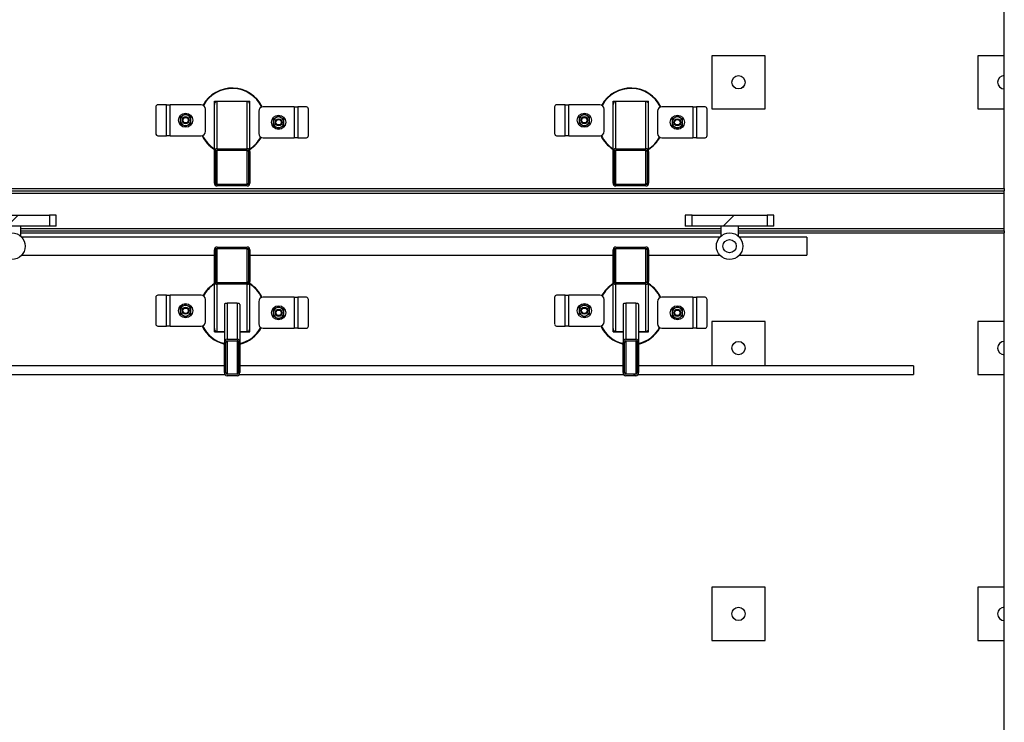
# Model space of a CAD drawing. Header units: millimetres. Extents: x 0 to 841, y 0 to 594.
# Tile 80 of 190: x 462 to 536, y 352 to 405. Entities that reach past the tile are written whole.
import ezdxf

# ---------------------------------------------------------------- set-up
doc = ezdxf.new("R2010")
doc.units = ezdxf.units.MM
doc.layers.add('TRAIT-FINS', color=9, linetype='Continuous')
doc.layers.add('TRAIT-FORT', color=4, linetype='Continuous', lineweight=25)

msp = doc.modelspace()

# ---------------------------------------------------------------- hatches: boundary and pattern name
at = {"layer": 'TRAIT-FINS'}
h = msp.add_hatch(dxfattribs=at)
h.set_pattern_fill('ANSI31', color=9, style=0)
edge = h.paths.add_edge_path(flags=0)
edge.add_arc((515.841, 399.8), 0.5, 0, 360)
h = msp.add_hatch(dxfattribs=at)
h.set_pattern_fill('ANSI31', color=9, style=0)
edge = h.paths.add_edge_path(flags=0)
edge.add_arc((535.841, 399.8), 0.5, 90, 270)
edge.add_line((535.841, 399.3), (535.841, 400.3))
h = msp.add_hatch(dxfattribs=at)
h.set_pattern_fill('ANSI31', color=9, angle=3e-322, style=0)
edge = h.paths.add_edge_path(flags=0)
edge.add_ellipse((476.608, 392.209), major_axis=(0, 0.21), ratio=0.951057, start_angle=90, end_angle=180)
edge.add_line((476.608, 391.998), (478.874, 391.998))
edge.add_ellipse((478.874, 392.209), major_axis=(0, 0.21), ratio=0.951057, start_angle=180, end_angle=270)
edge.add_line((479.074, 392.209), (479.074, 394.592))
edge.add_ellipse((478.874, 394.592), major_axis=(0, 0.21), ratio=0.951057, start_angle=270, end_angle=360)
edge.add_line((478.874, 394.802), (476.608, 394.802))
edge.add_ellipse((476.608, 394.592), major_axis=(0, 0.21), ratio=0.951057, start_angle=360, end_angle=450)
edge.add_line((476.408, 394.592), (476.408, 392.209))
edge = h.paths.add_edge_path(flags=0)
edge.add_ellipse((478.874, 392.209), major_axis=(0, 0.105), ratio=0.951057, start_angle=180, end_angle=270, ccw=False)
edge.add_line((478.874, 392.103), (476.608, 392.103))
edge.add_ellipse((476.608, 392.209), major_axis=(0, 0.105), ratio=0.951057, start_angle=90, end_angle=180, ccw=False)
edge.add_line((476.508, 392.209), (476.508, 394.592))
edge.add_ellipse((476.608, 394.592), major_axis=(0, 0.105), ratio=0.951057, start_angle=0, end_angle=90, ccw=False)
edge.add_line((476.608, 394.697), (478.874, 394.697))
edge.add_ellipse((478.874, 394.592), major_axis=(0, 0.105), ratio=0.951057, start_angle=270, end_angle=360, ccw=False)
edge.add_line((478.974, 394.592), (478.974, 392.209))
h = msp.add_hatch(dxfattribs=at)
h.set_pattern_fill('ANSI31', color=9, angle=3e-322, style=0)
edge = h.paths.add_edge_path(flags=0)
edge.add_ellipse((506.608, 392.209), major_axis=(0, 0.21), ratio=0.951057, start_angle=90, end_angle=180)
edge.add_line((506.608, 391.998), (508.874, 391.998))
edge.add_ellipse((508.874, 392.209), major_axis=(0, 0.21), ratio=0.951057, start_angle=180, end_angle=270)
edge.add_line((509.074, 392.209), (509.074, 394.592))
edge.add_ellipse((508.874, 394.592), major_axis=(0, 0.21), ratio=0.951057, start_angle=270, end_angle=360)
edge.add_line((508.874, 394.802), (506.608, 394.802))
edge.add_ellipse((506.608, 394.592), major_axis=(0, 0.21), ratio=0.951057, start_angle=360, end_angle=450)
edge.add_line((506.408, 394.592), (506.408, 392.209))
edge = h.paths.add_edge_path(flags=0)
edge.add_ellipse((508.874, 392.209), major_axis=(0, 0.105), ratio=0.951057, start_angle=180, end_angle=270, ccw=False)
edge.add_line((508.874, 392.103), (506.608, 392.103))
edge.add_ellipse((506.608, 392.209), major_axis=(0, 0.105), ratio=0.951057, start_angle=90, end_angle=180, ccw=False)
edge.add_line((506.508, 392.209), (506.508, 394.592))
edge.add_ellipse((506.608, 394.592), major_axis=(0, 0.105), ratio=0.951057, start_angle=0, end_angle=90, ccw=False)
edge.add_line((506.608, 394.697), (508.874, 394.697))
edge.add_ellipse((508.874, 394.592), major_axis=(0, 0.105), ratio=0.951057, start_angle=270, end_angle=360, ccw=False)
edge.add_line((508.974, 394.592), (508.974, 392.209))
h = msp.add_hatch(dxfattribs=at)
h.set_pattern_fill('ANSI31', color=9, style=0)
h.paths.add_polyline_path([(458.343, 388.966), (464.006, 388.966), (464.006, 389.8), (458.343, 389.8)], flags=0)
h = msp.add_hatch(dxfattribs=at)
h.set_pattern_fill('ANSI31', color=9, style=0)
h.paths.add_polyline_path([(512.343, 388.966), (518.006, 388.966), (518.006, 389.8), (512.343, 389.8)], flags=0)
h = msp.add_hatch(dxfattribs=at)
h.set_pattern_fill('ANSI31', color=9, style=0)
edge = h.paths.add_edge_path(flags=0)
edge.add_arc((515.174, 387.466), 0.5, 0, 360)
h = msp.add_hatch(dxfattribs=at)
h.set_pattern_fill('ANSI31', color=9, angle=3e-322, style=0)
edge = h.paths.add_edge_path(flags=0)
edge.add_line((479.074, 384.807), (479.074, 387.191))
edge.add_ellipse((478.874, 387.191), major_axis=(0, 0.21), ratio=0.951057, start_angle=270, end_angle=360)
edge.add_line((478.874, 387.401), (476.608, 387.401))
edge.add_ellipse((476.608, 387.191), major_axis=(0, 0.21), ratio=0.951057, start_angle=360, end_angle=450)
edge.add_line((476.408, 387.191), (476.408, 384.807))
edge.add_ellipse((476.608, 384.807), major_axis=(0, 0.21), ratio=0.951057, start_angle=90, end_angle=180)
edge.add_line((476.608, 384.597), (478.874, 384.597))
edge.add_ellipse((478.874, 384.807), major_axis=(0, 0.21), ratio=0.951057, start_angle=180, end_angle=270)
edge = h.paths.add_edge_path(flags=0)
edge.add_line((478.874, 384.702), (476.608, 384.702))
edge.add_ellipse((476.608, 384.807), major_axis=(0, 0.105), ratio=0.951057, start_angle=90, end_angle=180, ccw=False)
edge.add_line((476.508, 384.807), (476.508, 387.191))
edge.add_ellipse((476.608, 387.191), major_axis=(0, 0.105), ratio=0.951057, start_angle=0, end_angle=90, ccw=False)
edge.add_line((476.608, 387.296), (478.874, 387.296))
edge.add_ellipse((478.874, 387.191), major_axis=(0, 0.105), ratio=0.951057, start_angle=270, end_angle=360, ccw=False)
edge.add_line((478.974, 387.191), (478.974, 384.807))
edge.add_ellipse((478.874, 384.807), major_axis=(0, 0.105), ratio=0.951057, start_angle=180, end_angle=270, ccw=False)
h = msp.add_hatch(dxfattribs=at)
h.set_pattern_fill('ANSI31', color=9, angle=3e-322, style=0)
edge = h.paths.add_edge_path(flags=0)
edge.add_line((509.074, 384.807), (509.074, 387.191))
edge.add_ellipse((508.874, 387.191), major_axis=(0, 0.21), ratio=0.951057, start_angle=270, end_angle=360)
edge.add_line((508.874, 387.401), (506.608, 387.401))
edge.add_ellipse((506.608, 387.191), major_axis=(0, 0.21), ratio=0.951057, start_angle=360, end_angle=450)
edge.add_line((506.408, 387.191), (506.408, 384.807))
edge.add_ellipse((506.608, 384.807), major_axis=(0, 0.21), ratio=0.951057, start_angle=90, end_angle=180)
edge.add_line((506.608, 384.597), (508.874, 384.597))
edge.add_ellipse((508.874, 384.807), major_axis=(0, 0.21), ratio=0.951057, start_angle=180, end_angle=270)
edge = h.paths.add_edge_path(flags=0)
edge.add_line((508.874, 384.702), (506.608, 384.702))
edge.add_ellipse((506.608, 384.807), major_axis=(0, 0.105), ratio=0.951057, start_angle=90, end_angle=180, ccw=False)
edge.add_line((506.508, 384.807), (506.508, 387.191))
edge.add_ellipse((506.608, 387.191), major_axis=(0, 0.105), ratio=0.951057, start_angle=0, end_angle=90, ccw=False)
edge.add_line((506.608, 387.296), (508.874, 387.296))
edge.add_ellipse((508.874, 387.191), major_axis=(0, 0.105), ratio=0.951057, start_angle=270, end_angle=360, ccw=False)
edge.add_line((508.974, 387.191), (508.974, 384.807))
edge.add_ellipse((508.874, 384.807), major_axis=(0, 0.105), ratio=0.951057, start_angle=180, end_angle=270, ccw=False)
h = msp.add_hatch(dxfattribs=at)
h.set_pattern_fill('ANSI31', color=9, angle=3e-322, style=0)
edge = h.paths.add_edge_path(flags=0)
edge.add_line((478.324, 377.951), (478.324, 380.224))
edge.add_ellipse((478.124, 380.224), major_axis=(0, -0.235), ratio=0.850615, start_angle=90, end_angle=180)
edge.add_line((478.124, 380.459), (477.358, 380.459))
edge.add_ellipse((477.358, 380.224), major_axis=(0, -0.235), ratio=0.850615, start_angle=180, end_angle=270)
edge.add_line((477.158, 380.224), (477.158, 377.951))
edge.add_ellipse((477.358, 377.951), major_axis=(0, -0.235), ratio=0.850615, start_angle=270, end_angle=360)
edge.add_line((477.358, 377.716), (478.124, 377.716))
edge.add_ellipse((478.124, 377.951), major_axis=(0, -0.235), ratio=0.850615, start_angle=360, end_angle=450)
edge = h.paths.add_edge_path(flags=0)
edge.add_line((478.124, 377.834), (477.358, 377.834))
edge.add_ellipse((477.358, 377.951), major_axis=(0, -0.118), ratio=0.850615, start_angle=270, end_angle=360, ccw=False)
edge.add_line((477.258, 377.951), (477.258, 380.224))
edge.add_ellipse((477.358, 380.224), major_axis=(0, -0.118), ratio=0.850615, start_angle=180, end_angle=270, ccw=False)
edge.add_line((477.358, 380.342), (478.124, 380.342))
edge.add_ellipse((478.124, 380.224), major_axis=(0, -0.118), ratio=0.850615, start_angle=90, end_angle=180, ccw=False)
edge.add_line((478.224, 380.224), (478.224, 377.951))
edge.add_ellipse((478.124, 377.951), major_axis=(0, -0.118), ratio=0.850615, start_angle=0, end_angle=90, ccw=False)
h = msp.add_hatch(dxfattribs=at)
h.set_pattern_fill('ANSI31', color=9, angle=3e-322, style=0)
edge = h.paths.add_edge_path(flags=0)
edge.add_line((508.324, 377.951), (508.324, 380.224))
edge.add_ellipse((508.124, 380.224), major_axis=(0, -0.235), ratio=0.850615, start_angle=90, end_angle=180)
edge.add_line((508.124, 380.459), (507.358, 380.459))
edge.add_ellipse((507.358, 380.224), major_axis=(0, -0.235), ratio=0.850615, start_angle=180, end_angle=270)
edge.add_line((507.158, 380.224), (507.158, 377.951))
edge.add_ellipse((507.358, 377.951), major_axis=(0, -0.235), ratio=0.850615, start_angle=270, end_angle=360)
edge.add_line((507.358, 377.716), (508.124, 377.716))
edge.add_ellipse((508.124, 377.951), major_axis=(0, -0.235), ratio=0.850615, start_angle=360, end_angle=450)
edge = h.paths.add_edge_path(flags=0)
edge.add_line((508.124, 377.834), (507.358, 377.834))
edge.add_ellipse((507.358, 377.951), major_axis=(0, -0.118), ratio=0.850615, start_angle=270, end_angle=360, ccw=False)
edge.add_line((507.258, 377.951), (507.258, 380.224))
edge.add_ellipse((507.358, 380.224), major_axis=(0, -0.118), ratio=0.850615, start_angle=180, end_angle=270, ccw=False)
edge.add_line((507.358, 380.342), (508.124, 380.342))
edge.add_ellipse((508.124, 380.224), major_axis=(0, -0.118), ratio=0.850615, start_angle=90, end_angle=180, ccw=False)
edge.add_line((508.224, 380.224), (508.224, 377.951))
edge.add_ellipse((508.124, 377.951), major_axis=(0, -0.118), ratio=0.850615, start_angle=0, end_angle=90, ccw=False)
h = msp.add_hatch(dxfattribs=at)
h.set_pattern_fill('ANSI31', color=9, style=0)
edge = h.paths.add_edge_path(flags=0)
edge.add_arc((515.841, 379.8), 0.5, 0, 360)
h = msp.add_hatch(dxfattribs=at)
h.set_pattern_fill('ANSI31', color=9, style=0)
edge = h.paths.add_edge_path(flags=0)
edge.add_arc((535.841, 379.8), 0.5, 90, 270)
edge.add_line((535.841, 379.3), (535.841, 380.3))
h = msp.add_hatch(dxfattribs=at)
h.set_pattern_fill('ANSI31', color=9, style=0)
edge = h.paths.add_edge_path(flags=0)
edge.add_arc((515.841, 359.8), 0.5, 0, 360)
h = msp.add_hatch(dxfattribs=at)
h.set_pattern_fill('ANSI31', color=9, style=0)
edge = h.paths.add_edge_path(flags=0)
edge.add_arc((535.841, 359.8), 0.5, 90, 270)
edge.add_line((535.841, 359.3), (535.841, 360.3))

# ---------------------------------------------------------------- linework, layer by layer
at = {"layer": 'TRAIT-FORT', "color": 4, "linetype": 'Continuous', "lineweight": 25}
for p, q in [((535.841, 401.8), (535.841, 417.8)), ((517.841, 401.8), (513.841, 401.8)), ((513.841, 401.8), (513.841, 397.8)), ((517.841, 397.8), (517.841, 401.8)), ((535.841, 401.8), (533.841, 401.8)), ((533.841, 401.8), (533.841, 397.8)), ((535.841, 400.3), (535.841, 401.8)), ((535.841, 399.3), (535.841, 400.3)), ((535.841, 397.8), (535.841, 399.3)), ((472.004, 397.945), (472.004, 395.945)), ((472.808, 398.112), (472.149, 398.112)), ((472.808, 395.778), (472.808, 398.112)), ((472.808, 398.112), (473.075, 398.112)), ((475.408, 398.112), (473.075, 398.112)), ((473.075, 395.778), (473.075, 398.112)), ((476.408, 398.136), (476.408, 398.366)), ((476.408, 398.366), (479.074, 398.366)), ((476.408, 394.592), (476.408, 398.136)), ((478.874, 398.347), (476.608, 398.347)), ((476.608, 394.802), (476.608, 398.347)), ((478.874, 394.802), (478.874, 398.347)), ((479.074, 398.136), (479.074, 398.366)), ((479.074, 394.592), (479.074, 398.136)), ((482.407, 397.954), (480.073, 397.954)), ((482.407, 397.954), (482.407, 395.621)), ((482.407, 397.954), (482.673, 397.954)), ((482.673, 397.954), (482.673, 395.621)), ((483.333, 397.954), (482.673, 397.954)), ((502.004, 397.945), (502.004, 395.945)), ((502.808, 398.112), (502.149, 398.112)), ((502.808, 395.778), (502.808, 398.112)), ((502.808, 398.112), (503.075, 398.112)), ((503.075, 395.778), (503.075, 398.112)), ((505.408, 398.112), (503.075, 398.112)), ((506.408, 398.136), (506.408, 398.366)), ((506.408, 398.366), (509.074, 398.366)), ((506.408, 394.592), (506.408, 398.136)), ((506.608, 394.802), (506.608, 398.347)), ((508.874, 398.347), (506.608, 398.347)), ((508.874, 394.802), (508.874, 398.347)), ((509.074, 398.136), (509.074, 398.366)), ((509.074, 394.592), (509.074, 398.136)), ((512.407, 397.954), (510.073, 397.954)), ((512.407, 397.954), (512.407, 395.621)), ((512.407, 397.954), (512.673, 397.954)), ((512.673, 397.954), (512.673, 395.621)), ((513.333, 397.954), (512.673, 397.954)), ((475.742, 396.112), (475.742, 397.778)), ((479.74, 397.621), (479.74, 395.954)), ((483.477, 395.788), (483.477, 397.788)), ((505.742, 396.112), (505.742, 397.778)), ((509.74, 397.621), (509.74, 395.954)), ((513.477, 395.788), (513.477, 397.788)), ((513.841, 397.8), (517.841, 397.8)), ((533.841, 397.8), (535.841, 397.8)), ((535.841, 391.8), (535.841, 397.8)), ((472.149, 395.778), (472.808, 395.778)), ((473.075, 395.778), (472.808, 395.778)), ((473.075, 395.778), (475.408, 395.778)), ((480.073, 395.621), (482.407, 395.621)), ((482.673, 395.621), (482.407, 395.621)), ((482.673, 395.621), (483.333, 395.621)), ((502.149, 395.778), (502.808, 395.778)), ((503.075, 395.778), (502.808, 395.778)), ((503.075, 395.778), (505.408, 395.778)), ((510.073, 395.621), (512.407, 395.621)), ((512.673, 395.621), (512.407, 395.621)), ((512.673, 395.621), (513.333, 395.621)), ((476.408, 392.209), (476.408, 394.592)), ((476.508, 392.209), (476.508, 394.592)), ((476.608, 394.802), (478.874, 394.802)), ((476.608, 394.697), (478.874, 394.697)), ((476.608, 392.103), (476.608, 394.697)), ((478.874, 392.103), (478.874, 394.697)), ((478.974, 394.592), (478.974, 392.209)), ((479.074, 394.592), (479.074, 392.209)), ((506.408, 392.209), (506.408, 394.592)), ((506.508, 392.209), (506.508, 394.592)), ((506.608, 394.802), (508.874, 394.802)), ((506.608, 394.697), (508.874, 394.697)), ((506.608, 392.103), (506.608, 394.697)), ((508.874, 392.103), (508.874, 394.697)), ((508.974, 394.592), (508.974, 392.209)), ((509.074, 394.592), (509.074, 392.209)), ((478.874, 392.103), (476.608, 392.103)), ((478.874, 391.998), (476.608, 391.998)), ((508.874, 392.103), (506.608, 392.103)), ((508.874, 391.998), (506.608, 391.998)), ((329.547, 391.8), (535.841, 391.8)), ((329.547, 391.633), (535.841, 391.633)), ((329.547, 391.466), (535.841, 391.466)), ((535.841, 391.8), (535.841, 391.633)), ((535.841, 391.466), (535.841, 391.633)), ((535.841, 388.8), (535.841, 391.466)), ((458.343, 389.8), (464.006, 389.8)), ((464.006, 389.8), (464.006, 388.966)), ((464.508, 389.8), (464.006, 389.8)), ((464.508, 388.966), (464.508, 389.8)), ((511.841, 389.8), (511.841, 388.966)), ((512.343, 389.8), (511.841, 389.8)), ((512.343, 388.966), (512.343, 389.8)), ((512.343, 389.8), (518.006, 389.8)), ((518.006, 389.8), (518.006, 388.966)), ((518.508, 389.8), (518.006, 389.8)), ((518.508, 388.966), (518.508, 389.8)), ((464.006, 388.966), (458.343, 388.966)), ((461.841, 388.212), (461.841, 388.966)), ((464.508, 388.966), (464.006, 388.966)), ((512.343, 388.966), (511.841, 388.966)), ((518.006, 388.966), (512.343, 388.966)), ((514.508, 388.966), (514.508, 388.212)), ((515.841, 388.212), (515.841, 388.966)), ((518.508, 388.966), (518.006, 388.966)), ((461.841, 388.8), (514.508, 388.8)), ((461.841, 388.633), (514.508, 388.633)), ((461.841, 388.466), (514.508, 388.466)), ((515.841, 388.8), (535.841, 388.8)), ((515.841, 388.633), (535.841, 388.633)), ((515.841, 388.466), (535.841, 388.466)), ((535.841, 388.633), (535.841, 388.8)), ((535.841, 388.633), (535.841, 388.466)), ((535.841, 381.8), (535.841, 388.466)), ((514.429, 388.133), (461.92, 388.133)), ((520.979, 388.133), (515.92, 388.133)), ((520.979, 388.133), (520.979, 386.8)), ((461.92, 386.8), (476.408, 386.8)), ((476.408, 384.807), (476.408, 387.191)), ((476.508, 384.807), (476.508, 387.191)), ((476.608, 387.401), (478.874, 387.401)), ((476.608, 387.296), (478.874, 387.296)), ((476.608, 384.702), (476.608, 387.296)), ((478.874, 384.702), (478.874, 387.296)), ((478.974, 387.191), (478.974, 384.807)), ((479.074, 387.191), (479.074, 384.807)), ((479.074, 386.8), (506.408, 386.8)), ((506.408, 384.807), (506.408, 387.191)), ((506.508, 384.807), (506.508, 387.191)), ((506.608, 387.401), (508.874, 387.401)), ((506.608, 387.296), (508.874, 387.296)), ((506.608, 384.702), (506.608, 387.296)), ((508.874, 384.702), (508.874, 387.296)), ((508.974, 387.191), (508.974, 384.807)), ((509.074, 387.191), (509.074, 384.807)), ((509.074, 386.8), (514.429, 386.8)), ((515.92, 386.8), (520.979, 386.8)), ((476.408, 381.263), (476.408, 384.807)), ((478.874, 384.702), (476.608, 384.702)), ((478.874, 384.597), (476.608, 384.597)), ((476.608, 381.053), (476.608, 384.597)), ((478.874, 381.053), (478.874, 384.597)), ((479.074, 381.263), (479.074, 384.807)), ((506.408, 381.263), (506.408, 384.807)), ((508.874, 384.702), (506.608, 384.702)), ((508.874, 384.597), (506.608, 384.597)), ((506.608, 381.053), (506.608, 384.597)), ((508.874, 381.053), (508.874, 384.597)), ((509.074, 381.263), (509.074, 384.807)), ((472.808, 383.778), (472.149, 383.778)), ((472.808, 381.445), (472.808, 383.778)), ((472.808, 383.778), (473.075, 383.778)), ((475.408, 383.778), (473.075, 383.778)), ((473.075, 381.445), (473.075, 383.778)), ((502.808, 383.778), (502.149, 383.778)), ((502.808, 381.445), (502.808, 383.778)), ((502.808, 383.778), (503.075, 383.778)), ((505.408, 383.778), (503.075, 383.778)), ((503.075, 381.445), (503.075, 383.778)), ((472.004, 383.612), (472.004, 381.612)), ((475.742, 381.778), (475.742, 383.445)), ((477.158, 383.09), (477.158, 380.224)), ((477.358, 383.171), (477.358, 380.459)), ((478.124, 383.171), (477.358, 383.171)), ((478.124, 383.171), (478.124, 380.459)), ((478.324, 383.09), (478.324, 380.224)), ((479.74, 383.288), (479.74, 381.621)), ((482.407, 383.621), (480.073, 383.621)), ((482.407, 383.621), (482.407, 381.288)), ((482.407, 383.621), (482.673, 383.621)), ((482.673, 383.621), (482.673, 381.288)), ((483.333, 383.621), (482.673, 383.621)), ((483.477, 381.454), (483.477, 383.454)), ((502.004, 383.612), (502.004, 381.612)), ((505.742, 381.778), (505.742, 383.445)), ((507.158, 383.09), (507.158, 380.224)), ((508.124, 383.171), (507.358, 383.171)), ((507.358, 383.171), (507.358, 380.459)), ((508.124, 383.171), (508.124, 380.459)), ((508.324, 383.09), (508.324, 380.224)), ((509.74, 383.288), (509.74, 381.621)), ((512.407, 383.621), (510.073, 383.621)), ((512.407, 383.621), (512.407, 381.288)), ((512.407, 383.621), (512.673, 383.621)), ((512.673, 383.621), (512.673, 381.288)), ((513.333, 383.621), (512.673, 383.621)), ((513.477, 381.454), (513.477, 383.454)), ((517.841, 381.8), (513.841, 381.8)), ((513.841, 381.8), (513.841, 378.466)), ((517.841, 378.466), (517.841, 381.8)), ((533.841, 381.8), (533.841, 377.8)), ((535.841, 381.8), (533.841, 381.8)), ((535.841, 380.3), (535.841, 381.8)), ((472.149, 381.445), (472.808, 381.445)), ((473.075, 381.445), (472.808, 381.445)), ((473.075, 381.445), (475.408, 381.445)), ((476.408, 381.033), (476.408, 381.263)), ((476.408, 381.033), (477.158, 381.033)), ((476.608, 381.053), (477.158, 381.053)), ((478.324, 381.053), (478.874, 381.053)), ((478.324, 381.033), (479.074, 381.033)), ((479.074, 381.033), (479.074, 381.263)), ((480.073, 381.288), (482.407, 381.288)), ((482.673, 381.288), (482.407, 381.288)), ((482.673, 381.288), (483.333, 381.288)), ((502.149, 381.445), (502.808, 381.445)), ((503.075, 381.445), (502.808, 381.445)), ((503.075, 381.445), (505.408, 381.445)), ((506.408, 381.033), (506.408, 381.263)), ((506.408, 381.033), (507.158, 381.033)), ((506.608, 381.053), (507.158, 381.053)), ((508.324, 381.053), (508.874, 381.053)), ((508.324, 381.033), (509.074, 381.033)), ((509.074, 381.033), (509.074, 381.263)), ((510.073, 381.288), (512.407, 381.288)), ((512.673, 381.288), (512.407, 381.288)), ((512.673, 381.288), (513.333, 381.288)), ((477.158, 377.951), (477.158, 380.224)), ((477.258, 377.951), (477.258, 380.224)), ((477.358, 380.459), (478.124, 380.459)), ((477.358, 380.342), (478.124, 380.342)), ((477.358, 380.342), (477.358, 377.834)), ((478.124, 380.342), (478.124, 377.834)), ((478.224, 380.224), (478.224, 377.951)), ((478.324, 380.224), (478.324, 377.951)), ((507.158, 377.951), (507.158, 380.224)), ((507.258, 377.951), (507.258, 380.224)), ((507.358, 380.459), (508.124, 380.459)), ((507.358, 380.342), (508.124, 380.342)), ((507.358, 380.342), (507.358, 377.834)), ((508.124, 380.342), (508.124, 377.834)), ((508.224, 380.224), (508.224, 377.951)), ((508.324, 380.224), (508.324, 377.951)), ((535.841, 379.3), (535.841, 380.3)), ((535.841, 377.8), (535.841, 379.3)), ((477.158, 378.466), (451.174, 378.466)), ((478.124, 377.834), (477.358, 377.834)), ((507.158, 378.466), (478.324, 378.466)), ((508.124, 377.834), (507.358, 377.834)), ((529.017, 378.466), (508.324, 378.466)), ((529.017, 378.466), (529.017, 377.8)), ((451.174, 377.8), (477.205, 377.8)), ((478.124, 377.716), (477.358, 377.716)), ((478.277, 377.8), (507.205, 377.8)), ((508.124, 377.716), (507.358, 377.716)), ((508.277, 377.8), (529.017, 377.8)), ((533.841, 377.8), (535.841, 377.8)), ((535.841, 361.8), (535.841, 377.8)), ((513.841, 361.8), (513.841, 357.8)), ((517.841, 361.8), (513.841, 361.8)), ((517.841, 357.8), (517.841, 361.8)), ((533.841, 361.8), (533.841, 357.8)), ((535.841, 361.8), (533.841, 361.8)), ((535.841, 360.3), (535.841, 361.8)), ((535.841, 359.3), (535.841, 360.3)), ((535.841, 357.8), (535.841, 359.3)), ((513.841, 357.8), (517.841, 357.8)), ((533.841, 357.8), (535.841, 357.8)), ((535.841, 341.8), (535.841, 357.8))]:
    msp.add_line(p, q, dxfattribs=at)
for centre, radius in [((515.841, 399.8), 0.5), ((474.242, 396.945), 0.533), ((474.242, 396.945), 0.267), ((474.242, 396.945), 0.203), ((481.24, 396.788), 0.533), ((504.242, 396.945), 0.533), ((504.242, 396.945), 0.267), ((504.242, 396.945), 0.203), ((511.24, 396.788), 0.533), ((481.24, 396.788), 0.267), ((481.24, 396.788), 0.203), ((511.24, 396.788), 0.267), ((511.24, 396.788), 0.203), ((461.174, 387.466), 1), ((515.174, 387.466), 1), ((515.174, 387.466), 0.5), ((474.242, 382.612), 0.533), ((504.242, 382.612), 0.533), ((474.242, 382.612), 0.267), ((474.242, 382.612), 0.203), ((481.24, 382.454), 0.533), ((481.24, 382.454), 0.267), ((481.24, 382.454), 0.203), ((504.242, 382.612), 0.267), ((504.242, 382.612), 0.203), ((511.24, 382.454), 0.533), ((511.24, 382.454), 0.267), ((511.24, 382.454), 0.203), ((515.841, 379.8), 0.5), ((515.841, 359.8), 0.5)]:
    msp.add_circle(centre, radius, dxfattribs=at)
for centre, radius, start, end in [((535.841, 399.8), 0.5, 90, 270), ((477.741, 396.866), 2.5, 25.56706, 151.00638), ((477.741, 396.866), 2.467, 25.69337, 151.00373), ((507.741, 396.866), 2.5, 25.56707, 151.00638), ((507.741, 396.866), 2.467, 25.69337, 151.00373), ((472.161, 397.955), 0.157, 94.40195, 183.81126), ((475.408, 397.778), 0.333, 360, 90), ((480.073, 397.621), 0.333, 90, 180), ((483.321, 397.798), 0.157, 356.18874, 85.59805), ((502.161, 397.955), 0.157, 94.40195, 183.81126), ((505.408, 397.778), 0.333, 360, 90), ((510.073, 397.621), 0.333, 90, 180), ((513.321, 397.798), 0.157, 356.18874, 85.59805), ((474.242, 396.945), 0.4, 120, 180), ((474.242, 396.945), 0.4, 60, 120), ((474.242, 396.945), 0.4, 0, 60), ((481.24, 396.788), 0.4, 120, 180), ((481.24, 396.788), 0.4, 60, 120), ((481.24, 396.788), 0.4, 0, 60), ((504.242, 396.945), 0.4, 120, 180), ((504.242, 396.945), 0.4, 60, 120), ((504.242, 396.945), 0.4, 0, 60), ((511.24, 396.788), 0.4, 120, 180), ((511.24, 396.788), 0.4, 60, 120), ((511.24, 396.788), 0.4, 0, 60), ((474.242, 396.945), 0.4, 180, 240), ((474.242, 396.945), 0.4, 240, 300), ((474.242, 396.945), 0.4, 300, 0), ((481.24, 396.788), 0.4, 180, 240), ((481.24, 396.788), 0.4, 240, 300), ((481.24, 396.788), 0.4, 300, 0), ((504.242, 396.945), 0.4, 180, 240), ((504.242, 396.945), 0.4, 240, 300), ((504.242, 396.945), 0.4, 300, 0), ((511.24, 396.788), 0.4, 180, 240), ((511.24, 396.788), 0.4, 240, 300), ((511.24, 396.788), 0.4, 300, 0), ((472.161, 395.935), 0.157, 176.18874, 265.59805), ((475.408, 396.112), 0.333, 270, 360), ((477.741, 396.866), 2.5, 205.56707, 237.76905), ((477.741, 396.866), 2.467, 205.69337, 237.27956), ((477.741, 396.866), 2.467, 302.72044, 331.00373), ((477.741, 396.866), 2.5, 302.23095, 331.00638), ((480.073, 395.954), 0.333, 180, 270), ((483.321, 395.777), 0.157, 274.40195, 3.81126), ((502.161, 395.935), 0.157, 176.18874, 265.59805), ((505.408, 396.112), 0.333, 270, 360), ((507.741, 396.866), 2.5, 205.56706, 237.76905), ((507.741, 396.866), 2.467, 205.69337, 237.27956), ((507.741, 396.866), 2.467, 302.72044, 331.00373), ((507.741, 396.866), 2.5, 302.23095, 331.00638), ((510.073, 395.954), 0.333, 180, 270), ((513.321, 395.777), 0.157, 274.40195, 3.81126), ((477.741, 382.533), 2.5, 122.23095, 151.00638), ((477.741, 382.533), 2.467, 122.72044, 151.00373), ((477.741, 382.533), 2.5, 25.56707, 57.76905), ((477.741, 382.533), 2.467, 25.69337, 57.27956), ((507.741, 382.533), 2.5, 122.23095, 151.00638), ((507.741, 382.533), 2.467, 122.72044, 151.00373), ((507.741, 382.533), 2.5, 25.56707, 57.76905), ((507.741, 382.533), 2.467, 25.69337, 57.27956), ((472.161, 383.622), 0.157, 94.40195, 183.81126), ((475.408, 383.445), 0.333, 360, 90), ((502.161, 383.622), 0.157, 94.40195, 183.81126), ((505.408, 383.445), 0.333, 360, 90), ((474.242, 382.612), 0.4, 60, 120), ((480.073, 383.288), 0.333, 90, 180), ((483.321, 383.465), 0.157, 356.18874, 85.59805), ((504.242, 382.612), 0.4, 60, 120), ((510.073, 383.288), 0.333, 90, 180), ((513.321, 383.465), 0.157, 356.18874, 85.59805), ((474.242, 382.612), 0.4, 120, 180), ((474.242, 382.612), 0.4, 180, 240), ((474.242, 382.612), 0.4, 0, 60), ((474.242, 382.612), 0.4, 300, 0), ((481.24, 382.454), 0.4, 120, 180), ((481.24, 382.454), 0.4, 180, 240), ((481.24, 382.454), 0.4, 60, 120), ((481.24, 382.454), 0.4, 0, 60), ((481.24, 382.454), 0.4, 300, 0), ((504.242, 382.612), 0.4, 120, 180), ((504.242, 382.612), 0.4, 180, 240), ((504.242, 382.612), 0.4, 0, 60), ((504.242, 382.612), 0.4, 300, 0), ((511.24, 382.454), 0.4, 120, 180), ((511.24, 382.454), 0.4, 180, 240), ((511.24, 382.454), 0.4, 60, 120), ((511.24, 382.454), 0.4, 0, 60), ((511.24, 382.454), 0.4, 300, 0), ((472.161, 381.601), 0.157, 176.18874, 265.59805), ((474.242, 382.612), 0.4, 240, 300), ((475.408, 381.778), 0.333, 270, 360), ((480.073, 381.621), 0.333, 180, 270), ((481.24, 382.454), 0.4, 240, 300), ((502.161, 381.601), 0.157, 176.18874, 265.59805), ((504.242, 382.612), 0.4, 240, 300), ((505.408, 381.778), 0.333, 270, 360), ((510.073, 381.621), 0.333, 180, 270), ((511.24, 382.454), 0.4, 240, 300), ((477.741, 382.533), 2.5, 205.56706, 256.5066), ((477.741, 382.533), 2.467, 205.69337, 256.32074), ((477.741, 382.533), 2.467, 283.67926, 331.00373), ((477.741, 382.533), 2.5, 283.4934, 331.00638), ((483.321, 381.444), 0.157, 274.40195, 3.81126), ((507.741, 382.533), 2.5, 205.56706, 256.5066), ((507.741, 382.533), 2.467, 205.69337, 256.32074), ((507.741, 382.533), 2.467, 283.67926, 331.00373), ((507.741, 382.533), 2.5, 283.4934, 331.00638), ((513.321, 381.444), 0.157, 274.40195, 3.81126), ((535.841, 379.8), 0.5, 90, 270), ((535.841, 359.8), 0.5, 90, 270)]:
    msp.add_arc(centre, radius, start, end, dxfattribs=at)
for centre, major_axis, ratio, start_param, end_param in [((476.608, 398.136), (0, 0.21), 0.951057, 0, 1.570796), ((478.874, 398.136), (0, 0.21), 0.951057, 4.712389, 6.283185), ((506.608, 398.136), (0, 0.21), 0.951057, 0, 1.570796), ((508.874, 398.136), (0, 0.21), 0.951057, 4.712389, 6.283185), ((476.608, 394.592), (0, 0.21), 0.951057, 0, 1.570796), ((476.608, 394.592), (0, 0.105), 0.951057, 0, 1.570796), ((478.874, 394.592), (0, 0.21), 0.951057, 4.712389, 6.283185), ((478.874, 394.592), (0, 0.105), 0.951057, 4.712389, 6.283185), ((506.608, 394.592), (0, 0.21), 0.951057, 0, 1.570796), ((506.608, 394.592), (0, 0.105), 0.951057, 0, 1.570796), ((508.874, 394.592), (0, 0.21), 0.951057, 4.712389, 6.283185), ((508.874, 394.592), (0, 0.105), 0.951057, 4.712389, 6.283185), ((476.608, 392.209), (0, 0.21), 0.951057, 1.570796, 3.141593), ((476.608, 392.209), (0, 0.105), 0.951057, 1.570796, 3.141593), ((478.874, 392.209), (0, 0.21), 0.951057, 3.141593, 4.712389), ((478.874, 392.209), (0, 0.105), 0.951057, 3.141593, 4.712389), ((506.608, 392.209), (0, 0.21), 0.951057, 1.570796, 3.141593), ((506.608, 392.209), (0, 0.105), 0.951057, 1.570796, 3.141593), ((508.874, 392.209), (0, 0.105), 0.951057, 3.141593, 4.712389), ((508.874, 392.209), (0, 0.21), 0.951057, 3.141593, 4.712389), ((476.608, 387.191), (0, 0.21), 0.951057, 0, 1.570796), ((476.608, 387.191), (0, 0.105), 0.951057, 0, 1.570796), ((478.874, 387.191), (0, 0.21), 0.951057, 4.712389, 6.283185), ((478.874, 387.191), (0, 0.105), 0.951057, 4.712389, 6.283185), ((506.608, 387.191), (0, 0.21), 0.951057, 0, 1.570796), ((506.608, 387.191), (0, 0.105), 0.951057, 0, 1.570796), ((508.874, 387.191), (0, 0.21), 0.951057, 4.712389, 6.283185), ((508.874, 387.191), (0, 0.105), 0.951057, 4.712389, 6.283185), ((476.608, 384.807), (0, 0.21), 0.951057, 1.570796, 3.141593), ((476.608, 384.807), (0, 0.105), 0.951057, 1.570796, 3.141593), ((478.874, 384.807), (0, 0.21), 0.951057, 3.141593, 4.712389), ((478.874, 384.807), (0, 0.105), 0.951057, 3.141593, 4.712389), ((506.608, 384.807), (0, 0.21), 0.951057, 1.570796, 3.141593), ((506.608, 384.807), (0, 0.105), 0.951057, 1.570796, 3.141593), ((508.874, 384.807), (0, 0.21), 0.951057, 3.141593, 4.712389), ((508.874, 384.807), (0, 0.105), 0.951057, 3.141593, 4.712389), ((477.358, 383.09), (0.2, 0), 0.40505, 1.570796, 3.141593), ((478.124, 383.09), (0.2, 0), 0.40505, 0, 1.570796), ((507.358, 383.09), (0.2, 0), 0.40505, 1.570796, 3.141593), ((508.124, 383.09), (0.2, 0), 0.40505, 0, 1.570796), ((476.608, 381.263), (0, 0.21), 0.951057, 1.570796, 3.141593), ((478.874, 381.263), (0, 0.21), 0.951057, 3.141593, 4.712389), ((506.608, 381.263), (0, 0.21), 0.951057, 1.570796, 3.141593), ((508.874, 381.263), (0, 0.21), 0.951057, 3.141593, 4.712389), ((477.358, 380.224), (0, -0.235), 0.850615, 3.141593, 4.712389), ((477.358, 380.224), (0, -0.118), 0.850615, 3.141593, 4.712389), ((478.124, 380.224), (0, -0.235), 0.850615, 1.570796, 3.141593), ((478.124, 380.224), (0, -0.118), 0.850615, 1.570796, 3.141593), ((507.358, 380.224), (0, -0.235), 0.850615, 3.141593, 4.712389), ((507.358, 380.224), (0, -0.118), 0.850615, 3.141593, 4.712389), ((508.124, 380.224), (0, -0.235), 0.850615, 1.570796, 3.141593), ((508.124, 380.224), (0, -0.118), 0.850615, 1.570796, 3.141593), ((477.358, 377.951), (0, -0.235), 0.850615, 4.712389, 6.283185), ((477.358, 377.951), (0, -0.118), 0.850615, 4.712389, 6.283185), ((478.124, 377.951), (0, -0.118), 0.850615, 0, 1.570796), ((478.124, 377.951), (0, -0.235), 0.850615, 0, 1.570796), ((507.358, 377.951), (0, -0.235), 0.850615, 4.712389, 6.283185), ((507.358, 377.951), (0, -0.118), 0.850615, 4.712389, 6.283185), ((508.124, 377.951), (0, -0.235), 0.850615, 0, 1.570796), ((508.124, 377.951), (0, -0.118), 0.850615, 0, 1.570796)]:
    msp.add_ellipse(centre, major_axis=major_axis, ratio=ratio, start_param=start_param, end_param=end_param, dxfattribs=at)
for points, knots in [([(474.042, 397.291), (474.008, 397.272), (473.941, 397.233), (473.875, 397.195), (473.842, 397.176)], [0, 0, 0, 0, 0.4978438, 1, 1, 1, 1]), ([(473.842, 397.176), (473.842, 397.138), (473.842, 397.061), (473.842, 396.984), (473.842, 396.945)], [0, 0, 0, 0, 0.498165, 1, 1, 1, 1]), ([(474.242, 397.407), (474.209, 397.388), (474.143, 397.35), (474.075, 397.311), (474.042, 397.291)], [0, 0, 0, 0, 0.498165, 1, 1, 1, 1]), ([(474.442, 397.291), (474.408, 397.311), (474.341, 397.349), (474.275, 397.388), (474.242, 397.407)], [0, 0, 0, 0, 0.497844, 1, 1, 1, 1]), ([(474.642, 397.176), (474.609, 397.195), (474.543, 397.233), (474.475, 397.272), (474.442, 397.291)], [0, 0, 0, 0, 0.498165, 1, 1, 1, 1]), ([(474.642, 396.945), (474.642, 396.984), (474.642, 397.061), (474.642, 397.137), (474.642, 397.176)], [0, 0, 0, 0, 0.4978438, 1, 1, 1, 1]), ([(481.04, 397.134), (481.007, 397.115), (480.939, 397.076), (480.873, 397.038), (480.84, 397.019)], [0, 0, 0, 0, 0.497844, 1, 1, 1, 1]), ([(481.24, 397.249), (481.207, 397.23), (481.141, 397.192), (481.074, 397.153), (481.04, 397.134)], [0, 0, 0, 0, 0.4981655, 1, 1, 1, 1]), ([(481.44, 397.134), (481.407, 397.153), (481.339, 397.192), (481.273, 397.23), (481.24, 397.249)], [0, 0, 0, 0, 0.497844, 1, 1, 1, 1]), ([(481.64, 397.019), (481.607, 397.038), (481.541, 397.076), (481.474, 397.115), (481.44, 397.134)], [0, 0, 0, 0, 0.498165, 1, 1, 1, 1]), ([(504.042, 397.291), (504.008, 397.272), (503.941, 397.233), (503.875, 397.195), (503.842, 397.176)], [0, 0, 0, 0, 0.4978438, 1, 1, 1, 1]), ([(503.842, 397.176), (503.842, 397.138), (503.842, 397.061), (503.842, 396.984), (503.842, 396.945)], [0, 0, 0, 0, 0.498165, 1, 1, 1, 1]), ([(504.242, 397.407), (504.209, 397.388), (504.143, 397.35), (504.075, 397.311), (504.042, 397.291)], [0, 0, 0, 0, 0.498165, 1, 1, 1, 1]), ([(504.442, 397.291), (504.408, 397.311), (504.341, 397.349), (504.275, 397.388), (504.242, 397.407)], [0, 0, 0, 0, 0.497844, 1, 1, 1, 1]), ([(504.642, 397.176), (504.609, 397.195), (504.543, 397.233), (504.475, 397.272), (504.442, 397.291)], [0, 0, 0, 0, 0.498165, 1, 1, 1, 1]), ([(504.642, 396.945), (504.642, 396.984), (504.642, 397.061), (504.642, 397.137), (504.642, 397.176)], [0, 0, 0, 0, 0.4978438, 1, 1, 1, 1]), ([(511.04, 397.134), (511.007, 397.115), (510.939, 397.076), (510.873, 397.038), (510.84, 397.019)], [0, 0, 0, 0, 0.497844, 1, 1, 1, 1]), ([(511.24, 397.249), (511.207, 397.23), (511.141, 397.192), (511.074, 397.153), (511.04, 397.134)], [0, 0, 0, 0, 0.4981655, 1, 1, 1, 1]), ([(511.44, 397.134), (511.407, 397.153), (511.339, 397.192), (511.273, 397.23), (511.24, 397.249)], [0, 0, 0, 0, 0.497844, 1, 1, 1, 1]), ([(511.64, 397.019), (511.607, 397.038), (511.541, 397.076), (511.474, 397.115), (511.44, 397.134)], [0, 0, 0, 0, 0.498165, 1, 1, 1, 1]), ([(473.842, 396.945), (473.842, 396.906), (473.842, 396.829), (473.842, 396.752), (473.842, 396.714)], [0, 0, 0, 0, 0.497844, 1, 1, 1, 1]), ([(473.842, 396.714), (473.875, 396.695), (473.941, 396.657), (474.008, 396.618), (474.042, 396.599)], [0, 0, 0, 0, 0.498165, 1, 1, 1, 1]), ([(474.042, 396.599), (474.075, 396.579), (474.142, 396.541), (474.208, 396.502), (474.242, 396.483)], [0, 0, 0, 0, 0.4978437, 1, 1, 1, 1]), ([(474.242, 396.483), (474.275, 396.502), (474.341, 396.54), (474.408, 396.579), (474.442, 396.599)], [0, 0, 0, 0, 0.498165, 1, 1, 1, 1]), ([(474.442, 396.599), (474.475, 396.618), (474.542, 396.657), (474.608, 396.695), (474.642, 396.714)], [0, 0, 0, 0, 0.497844, 1, 1, 1, 1]), ([(474.642, 396.714), (474.642, 396.752), (474.642, 396.829), (474.642, 396.906), (474.642, 396.945)], [0, 0, 0, 0, 0.4981655, 1, 1, 1, 1]), ([(480.84, 397.019), (480.84, 396.98), (480.84, 396.904), (480.84, 396.826), (480.84, 396.788)], [0, 0, 0, 0, 0.498165, 1, 1, 1, 1]), ([(480.84, 396.788), (480.84, 396.749), (480.84, 396.672), (480.84, 396.595), (480.84, 396.557)], [0, 0, 0, 0, 0.497844, 1, 1, 1, 1]), ([(480.84, 396.557), (480.873, 396.538), (480.939, 396.499), (481.006, 396.461), (481.04, 396.441)], [0, 0, 0, 0, 0.498165, 1, 1, 1, 1]), ([(481.04, 396.441), (481.073, 396.422), (481.14, 396.383), (481.207, 396.345), (481.24, 396.326)], [0, 0, 0, 0, 0.497844, 1, 1, 1, 1]), ([(481.24, 396.326), (481.273, 396.345), (481.339, 396.383), (481.406, 396.422), (481.44, 396.441)], [0, 0, 0, 0, 0.4981655, 1, 1, 1, 1]), ([(481.44, 396.441), (481.473, 396.46), (481.54, 396.499), (481.607, 396.537), (481.64, 396.557)], [0, 0, 0, 0, 0.497844, 1, 1, 1, 1]), ([(481.64, 396.788), (481.64, 396.826), (481.64, 396.904), (481.64, 396.98), (481.64, 397.019)], [0, 0, 0, 0, 0.497844, 1, 1, 1, 1]), ([(481.64, 396.557), (481.64, 396.595), (481.64, 396.671), (481.64, 396.749), (481.64, 396.788)], [0, 0, 0, 0, 0.498165, 1, 1, 1, 1]), ([(503.842, 396.945), (503.842, 396.906), (503.842, 396.829), (503.842, 396.752), (503.842, 396.714)], [0, 0, 0, 0, 0.497844, 1, 1, 1, 1]), ([(503.842, 396.714), (503.875, 396.695), (503.941, 396.657), (504.008, 396.618), (504.042, 396.599)], [0, 0, 0, 0, 0.498165, 1, 1, 1, 1]), ([(504.042, 396.599), (504.075, 396.579), (504.142, 396.541), (504.208, 396.502), (504.242, 396.483)], [0, 0, 0, 0, 0.4978437, 1, 1, 1, 1]), ([(504.242, 396.483), (504.275, 396.502), (504.341, 396.54), (504.408, 396.579), (504.442, 396.599)], [0, 0, 0, 0, 0.498165, 1, 1, 1, 1]), ([(504.442, 396.599), (504.475, 396.618), (504.542, 396.657), (504.608, 396.695), (504.642, 396.714)], [0, 0, 0, 0, 0.497844, 1, 1, 1, 1]), ([(504.642, 396.714), (504.642, 396.752), (504.642, 396.829), (504.642, 396.906), (504.642, 396.945)], [0, 0, 0, 0, 0.4981655, 1, 1, 1, 1]), ([(510.84, 397.019), (510.84, 396.98), (510.84, 396.904), (510.84, 396.826), (510.84, 396.788)], [0, 0, 0, 0, 0.498165, 1, 1, 1, 1]), ([(510.84, 396.788), (510.84, 396.749), (510.84, 396.672), (510.84, 396.595), (510.84, 396.557)], [0, 0, 0, 0, 0.497844, 1, 1, 1, 1]), ([(510.84, 396.557), (510.873, 396.538), (510.939, 396.499), (511.006, 396.461), (511.04, 396.441)], [0, 0, 0, 0, 0.498165, 1, 1, 1, 1]), ([(511.04, 396.441), (511.073, 396.422), (511.14, 396.383), (511.207, 396.345), (511.24, 396.326)], [0, 0, 0, 0, 0.497844, 1, 1, 1, 1]), ([(511.24, 396.326), (511.273, 396.345), (511.339, 396.383), (511.406, 396.422), (511.44, 396.441)], [0, 0, 0, 0, 0.4981655, 1, 1, 1, 1]), ([(511.44, 396.441), (511.473, 396.46), (511.54, 396.499), (511.607, 396.537), (511.64, 396.557)], [0, 0, 0, 0, 0.497844, 1, 1, 1, 1]), ([(511.64, 396.788), (511.64, 396.826), (511.64, 396.904), (511.64, 396.98), (511.64, 397.019)], [0, 0, 0, 0, 0.497844, 1, 1, 1, 1]), ([(511.64, 396.557), (511.64, 396.595), (511.64, 396.671), (511.64, 396.749), (511.64, 396.788)], [0, 0, 0, 0, 0.498165, 1, 1, 1, 1]), ([(474.242, 383.074), (474.209, 383.054), (474.143, 383.016), (474.075, 382.977), (474.042, 382.958)], [0, 0, 0, 0, 0.498165, 1, 1, 1, 1]), ([(474.442, 382.958), (474.408, 382.977), (474.341, 383.016), (474.275, 383.054), (474.242, 383.074)], [0, 0, 0, 0, 0.497844, 1, 1, 1, 1]), ([(504.242, 383.074), (504.209, 383.054), (504.143, 383.016), (504.075, 382.977), (504.042, 382.958)], [0, 0, 0, 0, 0.498165, 1, 1, 1, 1]), ([(504.442, 382.958), (504.408, 382.977), (504.341, 383.016), (504.275, 383.054), (504.242, 383.074)], [0, 0, 0, 0, 0.497844, 1, 1, 1, 1]), ([(474.042, 382.958), (474.008, 382.939), (473.941, 382.9), (473.875, 382.862), (473.842, 382.843)], [0, 0, 0, 0, 0.4978438, 1, 1, 1, 1]), ([(473.842, 382.843), (473.842, 382.804), (473.842, 382.728), (473.842, 382.651), (473.842, 382.612)], [0, 0, 0, 0, 0.498165, 1, 1, 1, 1]), ([(473.842, 382.612), (473.842, 382.573), (473.842, 382.496), (473.842, 382.419), (473.842, 382.381)], [0, 0, 0, 0, 0.497844, 1, 1, 1, 1]), ([(473.842, 382.381), (473.875, 382.362), (473.941, 382.323), (474.008, 382.285), (474.042, 382.265)], [0, 0, 0, 0, 0.498165, 1, 1, 1, 1]), ([(474.642, 382.843), (474.609, 382.862), (474.543, 382.9), (474.475, 382.939), (474.442, 382.958)], [0, 0, 0, 0, 0.498165, 1, 1, 1, 1]), ([(474.442, 382.265), (474.475, 382.285), (474.542, 382.323), (474.608, 382.361), (474.642, 382.381)], [0, 0, 0, 0, 0.497844, 1, 1, 1, 1]), ([(474.642, 382.612), (474.642, 382.65), (474.642, 382.728), (474.642, 382.804), (474.642, 382.843)], [0, 0, 0, 0, 0.4978438, 1, 1, 1, 1]), ([(474.642, 382.381), (474.642, 382.419), (474.642, 382.495), (474.642, 382.573), (474.642, 382.612)], [0, 0, 0, 0, 0.4981655, 1, 1, 1, 1]), ([(481.04, 382.801), (481.007, 382.781), (480.939, 382.743), (480.873, 382.704), (480.84, 382.685)], [0, 0, 0, 0, 0.497844, 1, 1, 1, 1]), ([(480.84, 382.685), (480.84, 382.647), (480.84, 382.571), (480.84, 382.493), (480.84, 382.454)], [0, 0, 0, 0, 0.498165, 1, 1, 1, 1]), ([(480.84, 382.454), (480.84, 382.416), (480.84, 382.338), (480.84, 382.262), (480.84, 382.223)], [0, 0, 0, 0, 0.497844, 1, 1, 1, 1]), ([(481.24, 382.916), (481.207, 382.897), (481.141, 382.859), (481.074, 382.82), (481.04, 382.801)], [0, 0, 0, 0, 0.4981655, 1, 1, 1, 1]), ([(481.44, 382.801), (481.407, 382.82), (481.339, 382.859), (481.273, 382.897), (481.24, 382.916)], [0, 0, 0, 0, 0.497844, 1, 1, 1, 1]), ([(481.64, 382.685), (481.607, 382.704), (481.541, 382.743), (481.474, 382.781), (481.44, 382.801)], [0, 0, 0, 0, 0.498165, 1, 1, 1, 1]), ([(481.64, 382.454), (481.64, 382.493), (481.64, 382.57), (481.64, 382.647), (481.64, 382.685)], [0, 0, 0, 0, 0.497844, 1, 1, 1, 1]), ([(481.64, 382.223), (481.64, 382.261), (481.64, 382.338), (481.64, 382.415), (481.64, 382.454)], [0, 0, 0, 0, 0.498165, 1, 1, 1, 1]), ([(504.042, 382.958), (504.008, 382.939), (503.941, 382.9), (503.875, 382.862), (503.842, 382.843)], [0, 0, 0, 0, 0.4978438, 1, 1, 1, 1]), ([(503.842, 382.843), (503.842, 382.804), (503.842, 382.728), (503.842, 382.651), (503.842, 382.612)], [0, 0, 0, 0, 0.498165, 1, 1, 1, 1]), ([(503.842, 382.612), (503.842, 382.573), (503.842, 382.496), (503.842, 382.419), (503.842, 382.381)], [0, 0, 0, 0, 0.497844, 1, 1, 1, 1]), ([(503.842, 382.381), (503.875, 382.362), (503.941, 382.323), (504.008, 382.285), (504.042, 382.265)], [0, 0, 0, 0, 0.498165, 1, 1, 1, 1]), ([(504.642, 382.843), (504.609, 382.862), (504.543, 382.9), (504.475, 382.939), (504.442, 382.958)], [0, 0, 0, 0, 0.498165, 1, 1, 1, 1]), ([(504.442, 382.265), (504.475, 382.285), (504.542, 382.323), (504.608, 382.361), (504.642, 382.381)], [0, 0, 0, 0, 0.497844, 1, 1, 1, 1]), ([(504.642, 382.612), (504.642, 382.65), (504.642, 382.728), (504.642, 382.804), (504.642, 382.843)], [0, 0, 0, 0, 0.4978438, 1, 1, 1, 1]), ([(504.642, 382.381), (504.642, 382.419), (504.642, 382.495), (504.642, 382.573), (504.642, 382.612)], [0, 0, 0, 0, 0.4981655, 1, 1, 1, 1]), ([(511.04, 382.801), (511.007, 382.781), (510.939, 382.743), (510.873, 382.704), (510.84, 382.685)], [0, 0, 0, 0, 0.497844, 1, 1, 1, 1]), ([(510.84, 382.685), (510.84, 382.647), (510.84, 382.571), (510.84, 382.493), (510.84, 382.454)], [0, 0, 0, 0, 0.498165, 1, 1, 1, 1]), ([(510.84, 382.454), (510.84, 382.416), (510.84, 382.338), (510.84, 382.262), (510.84, 382.223)], [0, 0, 0, 0, 0.497844, 1, 1, 1, 1]), ([(511.24, 382.916), (511.207, 382.897), (511.141, 382.859), (511.074, 382.82), (511.04, 382.801)], [0, 0, 0, 0, 0.4981655, 1, 1, 1, 1]), ([(511.44, 382.801), (511.407, 382.82), (511.339, 382.859), (511.273, 382.897), (511.24, 382.916)], [0, 0, 0, 0, 0.497844, 1, 1, 1, 1]), ([(511.64, 382.685), (511.607, 382.704), (511.541, 382.743), (511.474, 382.781), (511.44, 382.801)], [0, 0, 0, 0, 0.498165, 1, 1, 1, 1]), ([(511.64, 382.454), (511.64, 382.493), (511.64, 382.57), (511.64, 382.647), (511.64, 382.685)], [0, 0, 0, 0, 0.497844, 1, 1, 1, 1]), ([(511.64, 382.223), (511.64, 382.261), (511.64, 382.338), (511.64, 382.415), (511.64, 382.454)], [0, 0, 0, 0, 0.498165, 1, 1, 1, 1]), ([(474.042, 382.265), (474.075, 382.246), (474.142, 382.207), (474.208, 382.169), (474.242, 382.15)], [0, 0, 0, 0, 0.4978437, 1, 1, 1, 1]), ([(474.242, 382.15), (474.275, 382.169), (474.341, 382.207), (474.408, 382.246), (474.442, 382.265)], [0, 0, 0, 0, 0.498165, 1, 1, 1, 1]), ([(480.84, 382.223), (480.873, 382.204), (480.939, 382.166), (481.006, 382.127), (481.04, 382.108)], [0, 0, 0, 0, 0.498165, 1, 1, 1, 1]), ([(481.04, 382.108), (481.073, 382.089), (481.14, 382.05), (481.207, 382.012), (481.24, 381.992)], [0, 0, 0, 0, 0.497844, 1, 1, 1, 1]), ([(481.24, 381.992), (481.273, 382.011), (481.339, 382.05), (481.406, 382.088), (481.44, 382.108)], [0, 0, 0, 0, 0.4981655, 1, 1, 1, 1]), ([(481.44, 382.108), (481.473, 382.127), (481.54, 382.166), (481.607, 382.204), (481.64, 382.223)], [0, 0, 0, 0, 0.497844, 1, 1, 1, 1]), ([(504.042, 382.265), (504.075, 382.246), (504.142, 382.207), (504.208, 382.169), (504.242, 382.15)], [0, 0, 0, 0, 0.4978437, 1, 1, 1, 1]), ([(504.242, 382.15), (504.275, 382.169), (504.341, 382.207), (504.408, 382.246), (504.442, 382.265)], [0, 0, 0, 0, 0.498165, 1, 1, 1, 1]), ([(510.84, 382.223), (510.873, 382.204), (510.939, 382.166), (511.006, 382.127), (511.04, 382.108)], [0, 0, 0, 0, 0.498165, 1, 1, 1, 1]), ([(511.04, 382.108), (511.073, 382.089), (511.14, 382.05), (511.207, 382.012), (511.24, 381.992)], [0, 0, 0, 0, 0.497844, 1, 1, 1, 1]), ([(511.24, 381.992), (511.273, 382.011), (511.339, 382.05), (511.406, 382.088), (511.44, 382.108)], [0, 0, 0, 0, 0.4981655, 1, 1, 1, 1]), ([(511.44, 382.108), (511.473, 382.127), (511.54, 382.166), (511.607, 382.204), (511.64, 382.223)], [0, 0, 0, 0, 0.497844, 1, 1, 1, 1])]:
    msp.add_open_spline(points, degree=3, knots=knots, dxfattribs=at)

doc.saveas('drawing.dxf')
